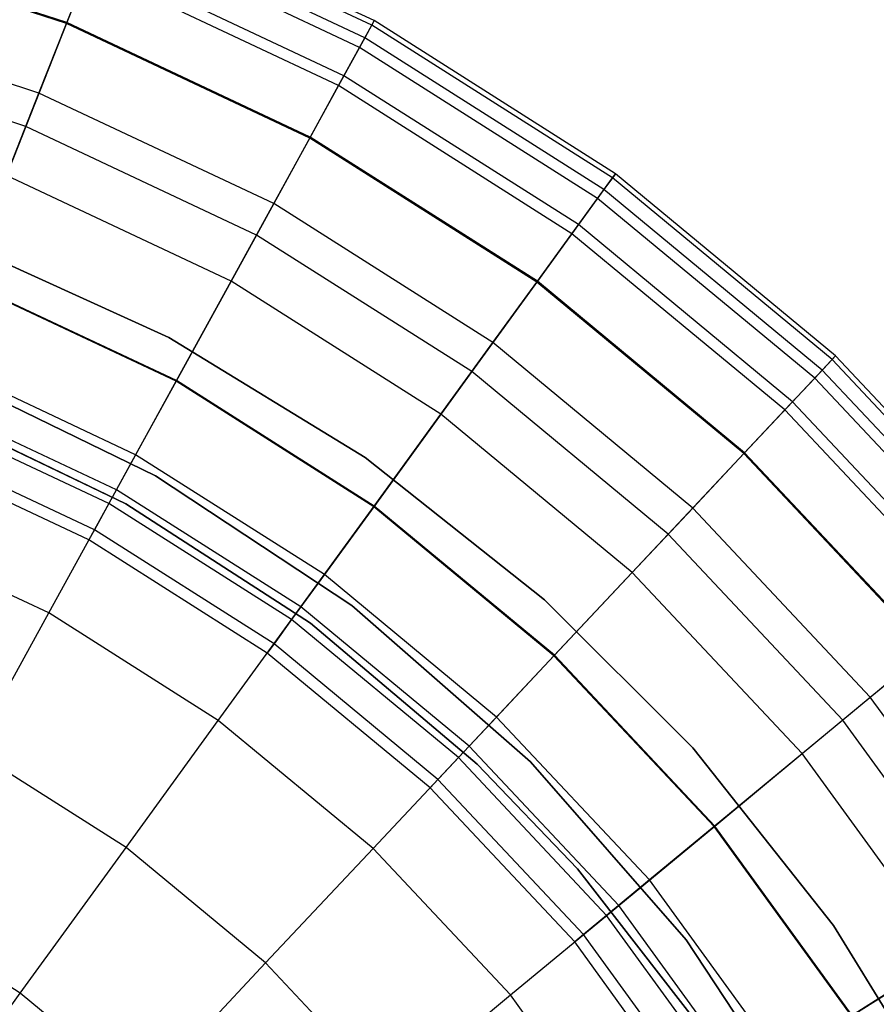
# Model space of a CAD drawing. Extents: x -12.2 to 12.8, y 0.1 to 12.5.
# Tile 28 of 66: x -3.7 to -2.5, y 6.9 to 8.3. Entities that reach past the tile are written whole.
import ezdxf

# ---------------------------------------------------------------- set-up
doc = ezdxf.new("R2010")
doc.units = 0
doc.header["$LTSCALE"] = 2.54
doc.layers.get('0').update_dxf_attribs({"color": 13, "linetype": 'CONTINUOUS'})

# ---------------------------------------------------------------- blocks, each defined once
blk = doc.blocks.new('GRUPUJ_1')
at = {"color": 0}
for p, q in [((8.9971, 8.2641, 14.2764), (8.6322, 8.4358, 14.2764)), ((8.9971, 8.2641, 14.2764), (8.6322, 8.4358, 14.2764)), ((8.9935, 8.2577, 14.7676), (8.6295, 8.429, 14.7676)), ((8.9935, 8.2577, 14.7676), (8.6295, 8.429, 14.7676)), ((8.9837, 8.2399, 13.6837), (8.622, 8.4101, 13.6837)), ((8.9837, 8.2399, 13.6837), (8.622, 8.4101, 13.6837)), ((8.9763, 8.2263, 15.2108), (8.6163, 8.3957, 15.2108)), ((8.9763, 8.2263, 15.2108), (8.6163, 8.3957, 15.2108)), ((8.5626, 8.26, 15.9633), (8.2016, 8.3773, 15.9633)), ((8.5626, 8.26, 15.9633), (8.2016, 8.3773, 15.9633)), ((8.5631, 8.2614, 12.4008), (8.202, 8.3788, 12.4008)), ((8.5631, 8.2614, 12.4008), (8.202, 8.3788, 12.4008)), ((8.5995, 8.3532, 13.0801), (8.5631, 8.2614, 12.4008)), ((8.5995, 8.3532, 13.0801), (8.5631, 8.2614, 12.4008)), ((8.9543, 8.1863, 13.0801), (8.5995, 8.3532, 13.0801)), ((8.9543, 8.1863, 13.0801), (8.5995, 8.3532, 13.0801)), ((8.5626, 8.26, 15.9633), (8.5937, 8.3386, 15.6083)), ((8.5626, 8.26, 15.9633), (8.5937, 8.3386, 15.6083)), ((8.9467, 8.1725, 15.6083), (8.5937, 8.3386, 15.6083)), ((8.9467, 8.1725, 15.6083), (8.5937, 8.3386, 15.6083)), ((8.5237, 8.1618, 16.2791), (8.1753, 8.275, 16.2791)), ((8.5237, 8.1618, 16.2791), (8.1753, 8.275, 16.2791)), ((8.5631, 8.2614, 12.4008), (8.5051, 8.1148, 11.5307)), ((8.5631, 8.2614, 12.4008), (8.5051, 8.1148, 11.5307)), ((8.5237, 8.1618, 16.2791), (8.5626, 8.26, 15.9633)), ((8.5237, 8.1618, 16.2791), (8.5626, 8.26, 15.9633)), ((8.906, 8.0984, 15.9633), (8.5626, 8.26, 15.9633)), ((8.906, 8.0984, 15.9633), (8.5626, 8.26, 15.9633)), ((8.9067, 8.0997, 12.4008), (8.5631, 8.2614, 12.4008)), ((8.9067, 8.0997, 12.4008), (8.5631, 8.2614, 12.4008)), ((8.9763, 8.2263, 15.2108), (8.9935, 8.2577, 14.7676)), ((8.9763, 8.2263, 15.2108), (8.9935, 8.2577, 14.7676)), ((8.9971, 8.2641, 14.2764), (8.9837, 8.2399, 13.6837)), ((8.9971, 8.2641, 14.2764), (8.9837, 8.2399, 13.6837)), ((8.9935, 8.2577, 14.7676), (8.9971, 8.2641, 14.2764)), ((8.9935, 8.2577, 14.7676), (8.9971, 8.2641, 14.2764)), ((9.3332, 8.0421, 14.7676), (8.9935, 8.2577, 14.7676)), ((9.3332, 8.0421, 14.7676), (8.9935, 8.2577, 14.7676)), ((9.3376, 8.048, 14.2764), (8.9971, 8.2641, 14.2764)), ((9.3376, 8.048, 14.2764), (8.9971, 8.2641, 14.2764)), ((8.9837, 8.2399, 13.6837), (8.9543, 8.1863, 13.0801)), ((8.9837, 8.2399, 13.6837), (8.9543, 8.1863, 13.0801)), ((9.3213, 8.0256, 13.6837), (8.9837, 8.2399, 13.6837)), ((9.3213, 8.0256, 13.6837), (8.9837, 8.2399, 13.6837)), ((8.5051, 8.1148, 11.5307), (8.1628, 8.226, 11.5307)), ((8.5051, 8.1148, 11.5307), (8.1628, 8.226, 11.5307)), ((8.9467, 8.1725, 15.6083), (8.9763, 8.2263, 15.2108)), ((8.9467, 8.1725, 15.6083), (8.9763, 8.2263, 15.2108)), ((9.3122, 8.0131, 15.2108), (8.9763, 8.2263, 15.2108)), ((9.3122, 8.0131, 15.2108), (8.9763, 8.2263, 15.2108)), ((8.9543, 8.1863, 13.0801), (8.9067, 8.0997, 12.4008)), ((8.9543, 8.1863, 13.0801), (8.9067, 8.0997, 12.4008)), ((9.2854, 7.9762, 13.0801), (8.9543, 8.1863, 13.0801)), ((9.2854, 7.9762, 13.0801), (8.9543, 8.1863, 13.0801)), ((8.906, 8.0984, 15.9633), (8.9467, 8.1725, 15.6083)), ((8.906, 8.0984, 15.9633), (8.9467, 8.1725, 15.6083)), ((9.2761, 7.9634, 15.6083), (8.9467, 8.1725, 15.6083)), ((9.2761, 7.9634, 15.6083), (8.9467, 8.1725, 15.6083)), ((8.4777, 8.0457, 16.5588), (8.5237, 8.1618, 16.2791)), ((8.4777, 8.0457, 16.5588), (8.5237, 8.1618, 16.2791)), ((8.8551, 8.0059, 16.2791), (8.5237, 8.1618, 16.2791)), ((8.8551, 8.0059, 16.2791), (8.5237, 8.1618, 16.2791)), ((8.5051, 8.1148, 11.5307), (8.4184, 7.8958, 10.3362)), ((8.5051, 8.1148, 11.5307), (8.4184, 7.8958, 10.3362)), ((8.8307, 7.9615, 11.5307), (8.5051, 8.1148, 11.5307)), ((8.8307, 7.9615, 11.5307), (8.5051, 8.1148, 11.5307)), ((8.9067, 8.0997, 12.4008), (8.8307, 7.9615, 11.5307)), ((8.9067, 8.0997, 12.4008), (8.8307, 7.9615, 11.5307)), ((8.8551, 8.0059, 16.2791), (8.906, 8.0984, 15.9633)), ((8.8551, 8.0059, 16.2791), (8.906, 8.0984, 15.9633)), ((9.2264, 7.895, 15.9633), (8.906, 8.0984, 15.9633)), ((9.2264, 7.895, 15.9633), (8.906, 8.0984, 15.9633)), ((9.2273, 7.8963, 12.4008), (8.9067, 8.0997, 12.4008)), ((9.2273, 7.8963, 12.4008), (8.9067, 8.0997, 12.4008)), ((9.3376, 8.048, 14.2764), (9.3213, 8.0256, 13.6837)), ((9.3376, 8.048, 14.2764), (9.3213, 8.0256, 13.6837)), ((9.3332, 8.0421, 14.7676), (9.3376, 8.048, 14.2764)), ((9.3332, 8.0421, 14.7676), (9.3376, 8.048, 14.2764)), ((9.6483, 7.791, 14.2764), (9.3376, 8.048, 14.2764)), ((9.6483, 7.791, 14.2764), (9.3376, 8.048, 14.2764)), ((8.7949, 7.8964, 16.5588), (8.4777, 8.0457, 16.5588)), ((8.7949, 7.8964, 16.5588), (8.4777, 8.0457, 16.5588)), ((9.3122, 8.0131, 15.2108), (9.3332, 8.0421, 14.7676)), ((9.3122, 8.0131, 15.2108), (9.3332, 8.0421, 14.7676)), ((9.6433, 7.7856, 14.7676), (9.3332, 8.0421, 14.7676)), ((9.6433, 7.7856, 14.7676), (9.3332, 8.0421, 14.7676)), ((9.3213, 8.0256, 13.6837), (9.2854, 7.9762, 13.0801)), ((9.3213, 8.0256, 13.6837), (9.2854, 7.9762, 13.0801)), ((9.6294, 7.7708, 13.6837), (9.3213, 8.0256, 13.6837)), ((9.6294, 7.7708, 13.6837), (9.3213, 8.0256, 13.6837)), ((8.7949, 7.8964, 16.5588), (8.8551, 8.0059, 16.2791)), ((8.7949, 7.8964, 16.5588), (8.8551, 8.0059, 16.2791)), ((9.1644, 7.8096, 16.2791), (8.8551, 8.0059, 16.2791)), ((9.1644, 7.8096, 16.2791), (8.8551, 8.0059, 16.2791)), ((9.2761, 7.9634, 15.6083), (9.3122, 8.0131, 15.2108)), ((9.2761, 7.9634, 15.6083), (9.3122, 8.0131, 15.2108)), ((9.6188, 7.7595, 15.2108), (9.3122, 8.0131, 15.2108)), ((9.6188, 7.7595, 15.2108), (9.3122, 8.0131, 15.2108)), ((9.2264, 7.895, 15.9633), (9.2761, 7.9634, 15.6083)), ((9.2264, 7.895, 15.9633), (9.2761, 7.9634, 15.6083)), ((9.2854, 7.9762, 13.0801), (9.2273, 7.8963, 12.4008)), ((9.2854, 7.9762, 13.0801), (9.2273, 7.8963, 12.4008)), ((9.5767, 7.7147, 15.6083), (9.2761, 7.9634, 15.6083)), ((9.5767, 7.7147, 15.6083), (9.2761, 7.9634, 15.6083)), ((9.5875, 7.7262, 13.0801), (9.2854, 7.9762, 13.0801)), ((9.5875, 7.7262, 13.0801), (9.2854, 7.9762, 13.0801)), ((8.4096, 7.9523, 8.6), (8.707, 7.8169, 8.6)), ((8.707, 7.8169, 7.5), (8.4096, 7.9523, 7.5)), ((8.4096, 7.9523, 8.6), (8.707, 7.8169, 8.6)), ((8.707, 7.8169, 7.5), (8.4096, 7.9523, 7.5)), ((8.8307, 7.9615, 11.5307), (8.7173, 7.7551, 10.3362)), ((8.8307, 7.9615, 11.5307), (8.7173, 7.7551, 10.3362)), ((9.1346, 7.7687, 11.5307), (8.8307, 7.9615, 11.5307)), ((9.1346, 7.7687, 11.5307), (8.8307, 7.9615, 11.5307)), ((8.7173, 7.7551, 10.3362), (8.4184, 7.8958, 10.3362)), ((8.7173, 7.7551, 10.3362), (8.4184, 7.8958, 10.3362)), ((8.7177, 7.756, 16.8314), (8.4187, 7.8967, 16.8314)), ((8.7177, 7.756, 16.8314), (8.4187, 7.8967, 16.8314)), ((8.7177, 7.756, 16.8314), (8.7949, 7.8964, 16.5588)), ((8.7177, 7.756, 16.8314), (8.7949, 7.8964, 16.5588)), ((9.091, 7.7086, 16.5588), (8.7949, 7.8964, 16.5588)), ((9.091, 7.7086, 16.5588), (8.7949, 7.8964, 16.5588)), ((9.2273, 7.8963, 12.4008), (9.1346, 7.7687, 11.5307)), ((9.2273, 7.8963, 12.4008), (9.1346, 7.7687, 11.5307)), ((9.1644, 7.8096, 16.2791), (9.2264, 7.895, 15.9633)), ((9.1644, 7.8096, 16.2791), (9.2264, 7.895, 15.9633)), ((9.5189, 7.6531, 15.9633), (9.2264, 7.895, 15.9633)), ((9.5189, 7.6531, 15.9633), (9.2264, 7.895, 15.9633)), ((9.5199, 7.6542, 12.4008), (9.2273, 7.8963, 12.4008)), ((9.5199, 7.6542, 12.4008), (9.2273, 7.8963, 12.4008)), ((8.707, 7.8169, 8.6), (8.9842, 7.6474, 8.6)), ((8.9842, 7.6474, 7.5), (8.707, 7.8169, 7.5)), ((8.707, 7.8169, 8.6), (8.707, 7.8169, 7.5)), ((8.707, 7.8169, 8.6), (8.707, 7.8169, 7.5)), ((8.707, 7.8169, 8.6), (8.9842, 7.6474, 8.6)), ((8.9842, 7.6474, 7.5), (8.707, 7.8169, 7.5)), ((9.091, 7.7086, 16.5588), (9.1644, 7.8096, 16.2791)), ((9.091, 7.7086, 16.5588), (9.1644, 7.8096, 16.2791)), ((9.4466, 7.5761, 16.2791), (9.1644, 7.8096, 16.2791)), ((9.4466, 7.5761, 16.2791), (9.1644, 7.8096, 16.2791)), ((8.6602, 7.6513, 9.6351), (8.3748, 7.7857, 9.6351)), ((8.6602, 7.6513, 9.6351), (8.3748, 7.7857, 9.6351)), ((9.6188, 7.7595, 15.2108), (9.6433, 7.7856, 14.7676)), ((9.6188, 7.7595, 15.2108), (9.6433, 7.7856, 14.7676)), ((9.6483, 7.791, 14.2764), (9.6294, 7.7708, 13.6837)), ((9.6483, 7.791, 14.2764), (9.6294, 7.7708, 13.6837)), ((9.6433, 7.7856, 14.7676), (9.6483, 7.791, 14.2764)), ((9.6433, 7.7856, 14.7676), (9.6483, 7.791, 14.2764)), ((9.9187, 7.4923, 14.7676), (9.6433, 7.7856, 14.7676)), ((9.9187, 7.4923, 14.7676), (9.6433, 7.7856, 14.7676)), ((9.9244, 7.497, 14.2764), (9.6483, 7.791, 14.2764)), ((9.9244, 7.497, 14.2764), (9.6483, 7.791, 14.2764)), ((9.1346, 7.7687, 11.5307), (8.9962, 7.5781, 10.3362)), ((9.1346, 7.7687, 11.5307), (8.9962, 7.5781, 10.3362)), ((9.412, 7.5393, 11.5307), (9.1346, 7.7687, 11.5307)), ((9.412, 7.5393, 11.5307), (9.1346, 7.7687, 11.5307)), ((9.6294, 7.7708, 13.6837), (9.5875, 7.7262, 13.0801)), ((9.6294, 7.7708, 13.6837), (9.5875, 7.7262, 13.0801)), ((9.903, 7.4793, 13.6837), (9.6294, 7.7708, 13.6837)), ((9.903, 7.4793, 13.6837), (9.6294, 7.7708, 13.6837)), ((8.3926, 7.7655, 1.95), (8.6882, 7.6218, 1.95)), ((8.6882, 7.6218, 7.5), (8.3926, 7.7655, 7.5)), ((8.3926, 7.7655, 1.95), (8.6882, 7.6218, 1.95)), ((8.6882, 7.6218, 7.5), (8.3926, 7.7655, 7.5)), ((8.6882, 7.6218, 7.5), (8.3926, 7.7655, 7.5)), ((8.6331, 7.602, 17.0602), (8.7177, 7.756, 16.8314)), ((8.6331, 7.602, 17.0602), (8.7177, 7.756, 16.8314)), ((8.7173, 7.7551, 10.3362), (8.6602, 7.6513, 9.6351)), ((8.7173, 7.7551, 10.3362), (8.6602, 7.6513, 9.6351)), ((8.9962, 7.5781, 10.3362), (8.7173, 7.7551, 10.3362)), ((8.9962, 7.5781, 10.3362), (8.7173, 7.7551, 10.3362)), ((8.9968, 7.5789, 16.8314), (8.7177, 7.756, 16.8314)), ((8.9968, 7.5789, 16.8314), (8.7177, 7.756, 16.8314)), ((9.5767, 7.7147, 15.6083), (9.6188, 7.7595, 15.2108)), ((9.5767, 7.7147, 15.6083), (9.6188, 7.7595, 15.2108)), ((9.8911, 7.4695, 15.2108), (9.6188, 7.7595, 15.2108)), ((9.8911, 7.4695, 15.2108), (9.6188, 7.7595, 15.2108)), ((8.6331, 7.602, 17.0602), (8.354, 7.7333, 17.0602)), ((8.6331, 7.602, 17.0602), (8.354, 7.7333, 17.0602)), ((8.3651, 7.7173, 7.5), (8.6465, 7.5822, 7.5)), ((8.6465, 7.5822, 8.6), (8.3651, 7.7173, 8.6)), ((8.3651, 7.7173, 7.5), (8.6465, 7.5822, 7.5)), ((8.6465, 7.5822, 8.6), (8.3651, 7.7173, 8.6)), ((9.5189, 7.6531, 15.9633), (9.5767, 7.7147, 15.6083)), ((9.5189, 7.6531, 15.9633), (9.5767, 7.7147, 15.6083)), ((9.5875, 7.7262, 13.0801), (9.5199, 7.6542, 12.4008)), ((9.5875, 7.7262, 13.0801), (9.5199, 7.6542, 12.4008)), ((9.8438, 7.4303, 15.6083), (9.5767, 7.7147, 15.6083)), ((9.8438, 7.4303, 15.6083), (9.5767, 7.7147, 15.6083)), ((9.8559, 7.4404, 13.0801), (9.5875, 7.7262, 13.0801)), ((9.8559, 7.4404, 13.0801), (9.5875, 7.7262, 13.0801)), ((8.6223, 7.5825, 8.9809), (8.3458, 7.7126, 8.9809)), ((8.6223, 7.5825, 8.9809), (8.3458, 7.7126, 8.9809)), ((8.9968, 7.5789, 16.8314), (9.091, 7.7086, 16.5588)), ((8.9968, 7.5789, 16.8314), (9.091, 7.7086, 16.5588)), ((9.3611, 7.4851, 16.5588), (9.091, 7.7086, 16.5588)), ((9.3611, 7.4851, 16.5588), (9.091, 7.7086, 16.5588)), ((8.602, 7.5455, 8.3512), (8.3303, 7.6734, 8.3512)), ((8.602, 7.5455, 8.3512), (8.3303, 7.6734, 8.3512)), ((8.5942, 7.5312, 7.5), (8.3243, 7.6582, 7.5)), ((8.5942, 7.5312, 7.5), (8.3243, 7.6582, 7.5)), ((8.6602, 7.6513, 9.6351), (8.6223, 7.5825, 8.9809)), ((8.6602, 7.6513, 9.6351), (8.6223, 7.5825, 8.9809)), ((8.9266, 7.4823, 9.6351), (8.6602, 7.6513, 9.6351)), ((8.9266, 7.4823, 9.6351), (8.6602, 7.6513, 9.6351)), ((8.9842, 7.6474, 8.6), (9.2375, 7.4468, 8.6)), ((9.2375, 7.4468, 7.5), (8.9842, 7.6474, 7.5)), ((8.9842, 7.6474, 8.6), (8.9842, 7.6474, 7.5)), ((8.9842, 7.6474, 8.6), (8.9842, 7.6474, 7.5)), ((8.9842, 7.6474, 8.6), (9.2375, 7.4468, 8.6)), ((9.2375, 7.4468, 7.5), (8.9842, 7.6474, 7.5)), ((9.5199, 7.6542, 12.4008), (9.412, 7.5393, 11.5307)), ((9.5199, 7.6542, 12.4008), (9.412, 7.5393, 11.5307)), ((9.4466, 7.5761, 16.2791), (9.5189, 7.6531, 15.9633)), ((9.4466, 7.5761, 16.2791), (9.5189, 7.6531, 15.9633)), ((9.7787, 7.3764, 15.9633), (9.5189, 7.6531, 15.9633)), ((9.7787, 7.3764, 15.9633), (9.5189, 7.6531, 15.9633)), ((9.7798, 7.3774, 12.4008), (9.5199, 7.6542, 12.4008)), ((9.7798, 7.3774, 12.4008), (9.5199, 7.6542, 12.4008)), ((8.6882, 7.6218, 1.95), (8.6882, 7.6218, 7.5)), ((8.6882, 7.6218, 1.95), (8.9653, 7.4384, 1.95)), ((8.6882, 7.6218, 1.95), (8.9653, 7.4384, 1.95)), ((8.6882, 7.6218, 1.95), (8.6882, 7.6218, 7.5)), ((8.9653, 7.4384, 7.5), (8.6882, 7.6218, 7.5)), ((8.9653, 7.4384, 7.5), (8.6882, 7.6218, 7.5)), ((8.9653, 7.4384, 7.5), (8.6882, 7.6218, 7.5)), ((8.5375, 7.4281, 17.2605), (8.6331, 7.602, 17.0602)), ((8.5375, 7.4281, 17.2605), (8.6331, 7.602, 17.0602)), ((8.8934, 7.4367, 17.0602), (8.6331, 7.602, 17.0602)), ((8.8934, 7.4367, 17.0602), (8.6331, 7.602, 17.0602)), ((8.6223, 7.5825, 8.9809), (8.602, 7.5455, 8.3512)), ((8.6223, 7.5825, 8.9809), (8.602, 7.5455, 8.3512)), ((8.8804, 7.4187, 8.9809), (8.6223, 7.5825, 8.9809)), ((8.8804, 7.4187, 8.9809), (8.6223, 7.5825, 8.9809)), ((8.6465, 7.5822, 7.5), (8.9068, 7.4136, 7.5)), ((8.9068, 7.4136, 8.6), (8.6465, 7.5822, 8.6)), ((8.6465, 7.5822, 8.6), (8.6465, 7.5822, 7.5)), ((8.6465, 7.5822, 7.5), (8.9068, 7.4136, 7.5)), ((8.6465, 7.5822, 8.6), (8.6465, 7.5822, 7.5)), ((8.9068, 7.4136, 8.6), (8.6465, 7.5822, 8.6)), ((8.8934, 7.4367, 17.0602), (8.9968, 7.5789, 16.8314)), ((8.8934, 7.4367, 17.0602), (8.9968, 7.5789, 16.8314)), ((8.9962, 7.5781, 10.3362), (8.9266, 7.4823, 9.6351)), ((8.9962, 7.5781, 10.3362), (8.9266, 7.4823, 9.6351)), ((9.2507, 7.3676, 10.3362), (8.9962, 7.5781, 10.3362)), ((9.2507, 7.3676, 10.3362), (8.9962, 7.5781, 10.3362)), ((9.2514, 7.3683, 16.8314), (8.9968, 7.5789, 16.8314)), ((9.2514, 7.3683, 16.8314), (8.9968, 7.5789, 16.8314)), ((9.3611, 7.4851, 16.5588), (9.4466, 7.5761, 16.2791)), ((9.3611, 7.4851, 16.5588), (9.4466, 7.5761, 16.2791)), ((9.6973, 7.3091, 16.2791), (9.4466, 7.5761, 16.2791)), ((9.6973, 7.3091, 16.2791), (9.4466, 7.5761, 16.2791)), ((8.5375, 7.4281, 17.2605), (8.281, 7.5488, 17.2605)), ((8.5375, 7.4281, 17.2605), (8.281, 7.5488, 17.2605)), ((8.602, 7.5455, 8.3512), (8.5942, 7.5312, 7.5)), ((8.602, 7.5455, 8.3512), (8.5942, 7.5312, 7.5)), ((8.8556, 7.3846, 8.3512), (8.602, 7.5455, 8.3512)), ((8.8556, 7.3846, 8.3512), (8.602, 7.5455, 8.3512)), ((9.412, 7.5393, 11.5307), (9.2507, 7.3676, 10.3362)), ((9.412, 7.5393, 11.5307), (9.2507, 7.3676, 10.3362)), ((9.6583, 7.2769, 11.5307), (9.412, 7.5393, 11.5307)), ((9.6583, 7.2769, 11.5307), (9.412, 7.5393, 11.5307)), ((8.846, 7.3714, 7.5), (8.5942, 7.5312, 7.5)), ((8.846, 7.3714, 7.5), (8.5942, 7.5312, 7.5)), ((8.9266, 7.4823, 9.6351), (8.8804, 7.4187, 8.9809)), ((8.9266, 7.4823, 9.6351), (8.8804, 7.4187, 8.9809)), ((9.1696, 7.2812, 9.6351), (8.9266, 7.4823, 9.6351)), ((9.1696, 7.2812, 9.6351), (8.9266, 7.4823, 9.6351)), ((9.2514, 7.3683, 16.8314), (9.3611, 7.4851, 16.5588)), ((9.2514, 7.3683, 16.8314), (9.3611, 7.4851, 16.5588)), ((9.6011, 7.2295, 16.5588), (9.3611, 7.4851, 16.5588)), ((9.6011, 7.2295, 16.5588), (9.3611, 7.4851, 16.5588)), ((8.7768, 7.2762, 17.2605), (8.8934, 7.4367, 17.0602)), ((8.7768, 7.2762, 17.2605), (8.8934, 7.4367, 17.0602)), ((9.1311, 7.2402, 17.0602), (8.8934, 7.4367, 17.0602)), ((9.1311, 7.2402, 17.0602), (8.8934, 7.4367, 17.0602)), ((8.9653, 7.4384, 1.95), (9.2178, 7.2178, 1.95)), ((8.9653, 7.4384, 1.95), (9.2178, 7.2178, 1.95)), ((8.9653, 7.4384, 1.95), (8.9653, 7.4384, 7.5)), ((9.2178, 7.2178, 7.5), (8.9653, 7.4384, 7.5)), ((8.9653, 7.4384, 1.95), (8.9653, 7.4384, 7.5)), ((9.2178, 7.2178, 7.5), (8.9653, 7.4384, 7.5)), ((9.2178, 7.2178, 7.5), (8.9653, 7.4384, 7.5)), ((9.2375, 7.4468, 8.6), (9.4468, 7.2375, 8.6)), ((9.4468, 7.2375, 7.5), (9.2375, 7.4468, 7.5)), ((9.2375, 7.4468, 8.6), (9.2375, 7.4468, 7.5)), ((9.2375, 7.4468, 8.6), (9.2375, 7.4468, 7.5)), ((9.2375, 7.4468, 8.6), (9.4468, 7.2375, 8.6)), ((9.4468, 7.2375, 7.5), (9.2375, 7.4468, 7.5)), ((8.4308, 7.234, 17.4382), (8.5375, 7.4281, 17.2605)), ((8.4308, 7.234, 17.4382), (8.5375, 7.4281, 17.2605)), ((8.7768, 7.2762, 17.2605), (8.5375, 7.4281, 17.2605)), ((8.7768, 7.2762, 17.2605), (8.5375, 7.4281, 17.2605)), ((8.8804, 7.4187, 8.9809), (8.8556, 7.3846, 8.3512)), ((8.8804, 7.4187, 8.9809), (8.8556, 7.3846, 8.3512)), ((9.1158, 7.2239, 8.9809), (8.8804, 7.4187, 8.9809)), ((9.1158, 7.2239, 8.9809), (8.8804, 7.4187, 8.9809)), ((8.9068, 7.4136, 7.5), (9.1423, 7.2146, 7.5)), ((8.9068, 7.4136, 8.6), (8.9068, 7.4136, 7.5)), ((9.1423, 7.2146, 8.6), (8.9068, 7.4136, 8.6)), ((8.9068, 7.4136, 8.6), (8.9068, 7.4136, 7.5)), ((8.9068, 7.4136, 7.5), (9.1423, 7.2146, 7.5)), ((9.1423, 7.2146, 8.6), (8.9068, 7.4136, 8.6)), ((8.8556, 7.3846, 8.3512), (8.846, 7.3714, 7.5)), ((8.8556, 7.3846, 8.3512), (8.846, 7.3714, 7.5)), ((9.087, 7.1932, 8.3512), (8.8556, 7.3846, 8.3512)), ((9.087, 7.1932, 8.3512), (8.8556, 7.3846, 8.3512)), ((9.0758, 7.1813, 7.5), (8.846, 7.3714, 7.5)), ((9.0758, 7.1813, 7.5), (8.846, 7.3714, 7.5)), ((9.1311, 7.2402, 17.0602), (9.2514, 7.3683, 16.8314)), ((9.1311, 7.2402, 17.0602), (9.2514, 7.3683, 16.8314)), ((9.2507, 7.3676, 10.3362), (9.1696, 7.2812, 9.6351)), ((9.2507, 7.3676, 10.3362), (9.1696, 7.2812, 9.6351)), ((9.4769, 7.1268, 10.3362), (9.2507, 7.3676, 10.3362)), ((9.4769, 7.1268, 10.3362), (9.2507, 7.3676, 10.3362)), ((9.4776, 7.1274, 16.8314), (9.2514, 7.3683, 16.8314)), ((9.4776, 7.1274, 16.8314), (9.2514, 7.3683, 16.8314)), ((9.7798, 7.3774, 12.4008), (9.6583, 7.2769, 11.5307)), ((9.7798, 7.3774, 12.4008), (9.6583, 7.2769, 11.5307)), ((9.6973, 7.3091, 16.2791), (9.7787, 7.3764, 15.9633)), ((9.6973, 7.3091, 16.2791), (9.7787, 7.3764, 15.9633)), ((9.6011, 7.2295, 16.5588), (9.6973, 7.3091, 16.2791)), ((9.6011, 7.2295, 16.5588), (9.6973, 7.3091, 16.2791)), ((9.9126, 7.0128, 16.2791), (9.6973, 7.3091, 16.2791)), ((9.9126, 7.0128, 16.2791), (9.6973, 7.3091, 16.2791)), ((8.6466, 7.097, 17.4382), (8.7768, 7.2762, 17.2605)), ((8.6466, 7.097, 17.4382), (8.7768, 7.2762, 17.2605)), ((8.9953, 7.0955, 17.2605), (8.7768, 7.2762, 17.2605)), ((8.9953, 7.0955, 17.2605), (8.7768, 7.2762, 17.2605)), ((9.1696, 7.2812, 9.6351), (9.1158, 7.2239, 8.9809)), ((9.1696, 7.2812, 9.6351), (9.1158, 7.2239, 8.9809)), ((9.3856, 7.0513, 9.6351), (9.1696, 7.2812, 9.6351)), ((9.3856, 7.0513, 9.6351), (9.1696, 7.2812, 9.6351)), ((9.6583, 7.2769, 11.5307), (9.4769, 7.1268, 10.3362)), ((9.6583, 7.2769, 11.5307), (9.4769, 7.1268, 10.3362)), ((9.8699, 6.9857, 11.5307), (9.6583, 7.2769, 11.5307)), ((9.8699, 6.9857, 11.5307), (9.6583, 7.2769, 11.5307)), ((8.6466, 7.097, 17.4382), (8.4308, 7.234, 17.4382)), ((8.6466, 7.097, 17.4382), (8.4308, 7.234, 17.4382)), ((8.9953, 7.0955, 17.2605), (9.1311, 7.2402, 17.0602)), ((8.9953, 7.0955, 17.2605), (9.1311, 7.2402, 17.0602)), ((9.3422, 7.0153, 17.0602), (9.1311, 7.2402, 17.0602)), ((9.3422, 7.0153, 17.0602), (9.1311, 7.2402, 17.0602)), ((9.4468, 7.2375, 8.6), (9.4468, 7.2375, 7.5)), ((9.4468, 7.2375, 8.6), (9.6454, 6.987, 8.6)), ((9.6454, 6.987, 7.5), (9.4468, 7.2375, 7.5)), ((9.4468, 7.2375, 8.6), (9.4468, 7.2375, 7.5)), ((9.4468, 7.2375, 8.6), (9.6454, 6.987, 8.6)), ((9.6454, 6.987, 7.5), (9.4468, 7.2375, 7.5)), ((9.4776, 7.1274, 16.8314), (9.6011, 7.2295, 16.5588)), ((9.4776, 7.1274, 16.8314), (9.6011, 7.2295, 16.5588)), ((9.8072, 6.9459, 16.5588), (9.6011, 7.2295, 16.5588)), ((9.8072, 6.9459, 16.5588), (9.6011, 7.2295, 16.5588)), ((9.1158, 7.2239, 8.9809), (9.087, 7.1932, 8.3512)), ((9.1158, 7.2239, 8.9809), (9.087, 7.1932, 8.3512)), ((9.325, 7.0012, 8.9809), (9.1158, 7.2239, 8.9809)), ((9.325, 7.0012, 8.9809), (9.1158, 7.2239, 8.9809)), ((9.1423, 7.2146, 7.5), (9.2838, 7.0671, 7.5)), ((9.1423, 7.2146, 8.6), (9.1423, 7.2146, 7.5)), ((9.2838, 7.0671, 8.6), (9.1423, 7.2146, 8.6)), ((9.2838, 7.0671, 8.6), (9.1423, 7.2146, 8.6)), ((9.1423, 7.2146, 8.6), (9.1423, 7.2146, 7.5)), ((9.1423, 7.2146, 7.5), (9.2838, 7.0671, 7.5)), ((9.2178, 7.2178, 1.95), (9.4372, 6.9669, 1.95)), ((9.2178, 7.2178, 1.95), (9.2178, 7.2178, 7.5)), ((9.2178, 7.2178, 1.95), (9.4372, 6.9669, 1.95)), ((9.2178, 7.2178, 1.95), (9.2178, 7.2178, 7.5)), ((9.4372, 6.9669, 7.5), (9.2178, 7.2178, 7.5)), ((9.4372, 6.9669, 7.5), (9.2178, 7.2178, 7.5)), ((9.4372, 6.9669, 7.5), (9.2178, 7.2178, 7.5)), ((9.087, 7.1932, 8.3512), (9.0758, 7.1813, 7.5)), ((9.087, 7.1932, 8.3512), (9.0758, 7.1813, 7.5)), ((9.2925, 6.9743, 8.3512), (9.087, 7.1932, 8.3512)), ((9.2925, 6.9743, 8.3512), (9.087, 7.1932, 8.3512)), ((9.28, 6.9639, 7.5), (9.0758, 7.1813, 7.5)), ((9.28, 6.9639, 7.5), (9.0758, 7.1813, 7.5)), ((9.3422, 7.0153, 17.0602), (9.4776, 7.1274, 16.8314)), ((9.3422, 7.0153, 17.0602), (9.4776, 7.1274, 16.8314)), ((9.4769, 7.1268, 10.3362), (9.3856, 7.0513, 9.6351)), ((9.4769, 7.1268, 10.3362), (9.3856, 7.0513, 9.6351)), ((9.671, 6.8595, 10.3362), (9.4769, 7.1268, 10.3362)), ((9.671, 6.8595, 10.3362), (9.4769, 7.1268, 10.3362)), ((9.6719, 6.86, 16.8314), (9.4776, 7.1274, 16.8314)), ((9.6719, 6.86, 16.8314), (9.4776, 7.1274, 16.8314)), ((8.4973, 6.8915, 17.602), (8.6466, 7.097, 17.4382)), ((8.4973, 6.8915, 17.602), (8.6466, 7.097, 17.4382)), ((8.8436, 6.9341, 17.4382), (8.6466, 7.097, 17.4382)), ((8.8436, 6.9341, 17.4382), (8.6466, 7.097, 17.4382)), ((8.8436, 6.9341, 17.4382), (8.9953, 7.0955, 17.2605)), ((8.8436, 6.9341, 17.4382), (8.9953, 7.0955, 17.2605)), ((9.1893, 6.8889, 17.2605), (8.9953, 7.0955, 17.2605)), ((9.1893, 6.8889, 17.2605), (8.9953, 7.0955, 17.2605)), ((9.2838, 7.0671, 7.5), (9.4709, 6.8262, 7.5)), ((9.4709, 6.8262, 8.6), (9.2838, 7.0671, 8.6)), ((9.2838, 7.0671, 8.6), (9.2838, 7.0671, 7.5)), ((9.4709, 6.8262, 8.6), (9.2838, 7.0671, 8.6)), ((9.2838, 7.0671, 8.6), (9.2838, 7.0671, 7.5)), ((9.2838, 7.0671, 7.5), (9.4709, 6.8262, 7.5)), ((9.3856, 7.0513, 9.6351), (9.325, 7.0012, 8.9809)), ((9.3856, 7.0513, 9.6351), (9.325, 7.0012, 8.9809)), ((9.571, 6.796, 9.6351), (9.3856, 7.0513, 9.6351)), ((9.571, 6.796, 9.6351), (9.3856, 7.0513, 9.6351)), ((8.4973, 6.8915, 17.602), (8.3084, 7.0114, 17.602)), ((8.4973, 6.8915, 17.602), (8.3084, 7.0114, 17.602)), ((9.1893, 6.8889, 17.2605), (9.3422, 7.0153, 17.0602)), ((9.1893, 6.8889, 17.2605), (9.3422, 7.0153, 17.0602)), ((9.5234, 6.7658, 17.0602), (9.3422, 7.0153, 17.0602)), ((9.5234, 6.7658, 17.0602), (9.3422, 7.0153, 17.0602)), ((9.325, 7.0012, 8.9809), (9.2925, 6.9743, 8.3512)), ((9.325, 7.0012, 8.9809), (9.2925, 6.9743, 8.3512)), ((9.5046, 6.7539, 8.9809), (9.325, 7.0012, 8.9809)), ((9.5046, 6.7539, 8.9809), (9.325, 7.0012, 8.9809)), ((9.6454, 6.987, 8.6), (9.8115, 6.7171, 8.6)), ((9.8115, 6.7171, 7.5), (9.6454, 6.987, 7.5)), ((9.6454, 6.987, 8.6), (9.6454, 6.987, 7.5)), ((9.6454, 6.987, 8.6), (9.6454, 6.987, 7.5)), ((9.6454, 6.987, 8.6), (9.8115, 6.7171, 8.6)), ((9.8115, 6.7171, 7.5), (9.6454, 6.987, 7.5)), ((9.8699, 6.9857, 11.5307), (9.671, 6.8595, 10.3362)), ((9.8699, 6.9857, 11.5307), (9.671, 6.8595, 10.3362)), ((9.2925, 6.9743, 8.3512), (9.28, 6.9639, 7.5)), ((9.2925, 6.9743, 8.3512), (9.28, 6.9639, 7.5)), ((9.4553, 6.7226, 7.5), (9.28, 6.9639, 7.5)), ((9.4553, 6.7226, 7.5), (9.28, 6.9639, 7.5)), ((9.469, 6.7313, 8.3512), (9.2925, 6.9743, 8.3512)), ((9.469, 6.7313, 8.3512), (9.2925, 6.9743, 8.3512)), ((9.4372, 6.9669, 1.95), (9.6247, 6.6832, 1.95)), ((9.4372, 6.9669, 1.95), (9.6247, 6.6832, 1.95)), ((9.4372, 6.9669, 1.95), (9.4372, 6.9669, 7.5)), ((9.6247, 6.6832, 7.5), (9.4372, 6.9669, 7.5)), ((9.4372, 6.9669, 1.95), (9.4372, 6.9669, 7.5)), ((9.6247, 6.6832, 7.5), (9.4372, 6.9669, 7.5)), ((9.6247, 6.6832, 7.5), (9.4372, 6.9669, 7.5)), ((9.6719, 6.86, 16.8314), (9.8072, 6.9459, 16.5588)), ((9.6719, 6.86, 16.8314), (9.8072, 6.9459, 16.5588)), ((8.6698, 6.7489, 17.602), (8.8436, 6.9341, 17.4382)), ((8.6698, 6.7489, 17.602), (8.8436, 6.9341, 17.4382)), ((9.0187, 6.7477, 17.4382), (8.8436, 6.9341, 17.4382)), ((9.0187, 6.7477, 17.4382), (8.8436, 6.9341, 17.4382)), ((8.3297, 6.6608, 17.7491), (8.4973, 6.8915, 17.602)), ((8.3297, 6.6608, 17.7491), (8.4973, 6.8915, 17.602)), ((8.6698, 6.7489, 17.602), (8.4973, 6.8915, 17.602)), ((8.6698, 6.7489, 17.602), (8.4973, 6.8915, 17.602)), ((9.0187, 6.7477, 17.4382), (9.1893, 6.8889, 17.2605)), ((9.0187, 6.7477, 17.4382), (9.1893, 6.8889, 17.2605)), ((9.356, 6.6596, 17.2605), (9.1893, 6.8889, 17.2605)), ((9.356, 6.6596, 17.2605), (9.1893, 6.8889, 17.2605))]:
    blk.add_line(p, q, dxfattribs=at)

msp = doc.modelspace()

# ---------------------------------------------------------------- block references
at = {"color": 0}
msp.add_blockref('GRUPUJ_1', (-12.2054, 0.069, 0.2501), dxfattribs=at)

doc.saveas('drawing.dxf')
